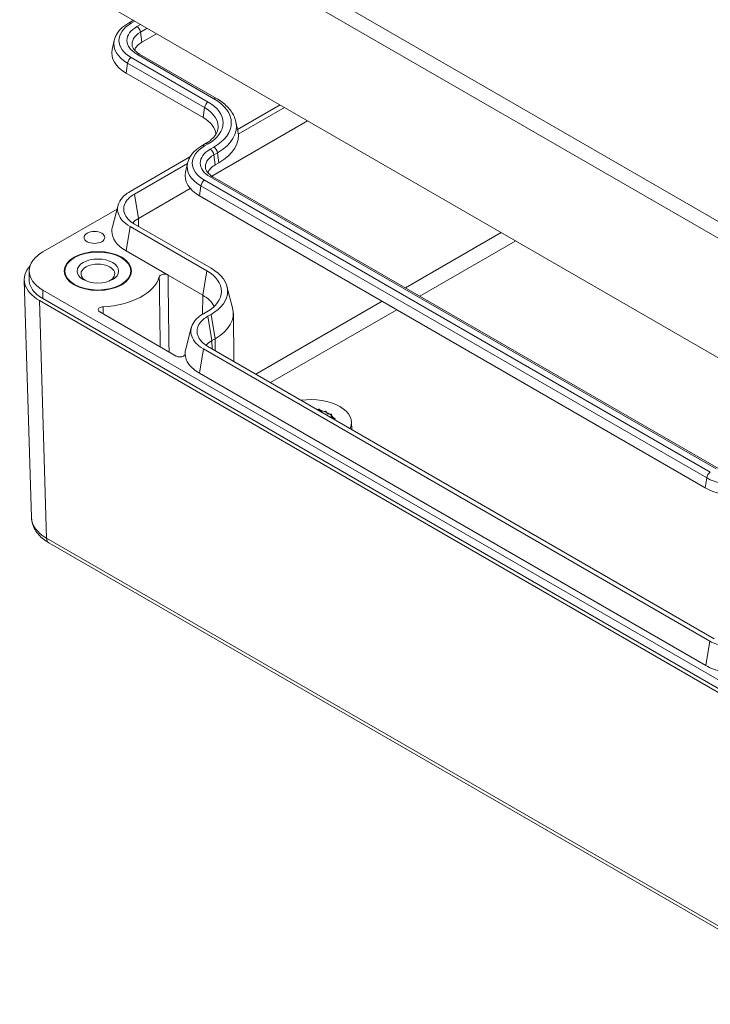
# Model space of a CAD drawing. Header units: millimetres. Extents: x 15 to 916, y 15 to 705.
# Tile 13 of 17: x 634 to 689, y 489 to 568. Entities that reach past the tile are written whole.
import ezdxf

# ---------------------------------------------------------------- set-up
doc = ezdxf.new("R2010")
doc.units = ezdxf.units.MM
doc.header["$LTSCALE"] = 3.333333
doc.layers.add('Visible (ANSI)', color=7, linetype='Continuous', lineweight=9)
doc.layers.add('Visible Narrow (ANSI)', color=7, linetype='Continuous', lineweight=9)

msp = doc.modelspace()

# ---------------------------------------------------------------- linework, layer by layer
at = {"layer": 'Visible (ANSI)'}
for p, q in [((635.3176, 572.1382), (700.1359, 534.7153)), ((642.4447, 567.5835), (642.8257, 567.8034)), ((641.2834, 566.1759), (641.125, 565.448)), ((644.6947, 566.7243), (643.5162, 566.0439)), ((649.5086, 561.5202), (643.3215, 565.0924)), ((642.25, 563.5528), (648.4372, 559.9807)), ((651.2032, 559.0242), (654.6174, 560.9954)), ((651.2643, 558.6549), (654.9678, 560.7931)), ((649.13, 555.2776), (656.8255, 559.7206)), ((651.0686, 559.6426), (651.227, 558.9146)), ((648.3373, 557.7175), (648.6319, 557.8876)), ((642.567, 554.0381), (647.3759, 556.8146)), ((642.9174, 553.8358), (647.1721, 556.2923)), ((647.176, 556.3099), (647.0175, 555.582)), ((649.7034, 556.348), (649.4088, 556.1779)), ((689.8726, 531.7521), (649.214, 555.2264)), ((643.2431, 551.8787), (647.4024, 554.2801)), ((648.1425, 553.6868), (688.8012, 530.2125)), ((641.5116, 552.6141), (635.553, 549.1739)), ((641.1387, 551.1981), (641.594, 552.9272)), ((648.7248, 547.6611), (642.567, 551.2163)), ((649.0753, 547.8635), (642.9175, 551.4187)), ((645.614, 547.3121), (642.2414, 549.2592)), ((634.4404, 546.9896), (634.455, 547.6699)), ((637.327, 547.6432), (637.327, 547.3092)), ((642.6187, 547.6432), (642.6187, 547.3092)), ((648.3992, 545.704), (645.614, 547.3121)), ((634.0592, 546.9208), (634.6367, 527.8184)), ((650.3533, 546.4041), (650.8086, 544.675)), ((635.553, 546.1126), (700.4309, 508.6553)), ((700.1363, 507.8166), (635.2789, 545.262)), ((635.5427, 545.4262), (700.4206, 507.9689)), ((646.2764, 540.8059), (640.1264, 544.3566)), ((648.4597, 544.2062), (648.7248, 544.3593)), ((648.8101, 544.0039), (649.0753, 544.157)), ((650.8653, 544.259), (650.9068, 540.3761)), ((647.0312, 541.366), (647.4865, 543.0951)), ((689.5279, 518.0782), (648.8099, 541.5868)), ((649.1357, 542.0468), (649.4009, 542.1999)), ((646.9848, 540.9479), (646.9871, 541.0541)), ((689.1774, 517.8759), (648.4595, 541.3844)), ((688.8518, 515.9188), (648.1338, 539.4273)), ((657.7147, 536.5389), (657.604, 536.5095)), ((657.937, 536.3553), (657.7683, 536.5288)), ((658.2792, 536.3785), (657.937, 536.3553)), ((658.3924, 536.1643), (658.3248, 536.3594)), ((658.7302, 536.1253), (658.3924, 536.1643)), ((658.7232, 535.9014), (658.7634, 536.099)), ((659.0237, 535.804), (658.7232, 535.9014)), ((658.9902, 535.7091), (659.0411, 535.773)), ((660.3657, 535.4529), (660.3774, 534.9083)), ((700.3088, 488.6828), (636.0288, 525.7949))]:
    msp.add_line(p, q, dxfattribs=at)
for centre, major_axis, ratio, start_param, end_param in [((645.0404, 565.1639), (-3.9463, 0), 0.5773503, 6.158178, 7.0685835), ((645.0404, 565.1639), (-2.1556, 0), 0.5773503, 5.4977871, 6.0887954), ((645.9243, 558.5298), (3.5537, 0), 0.5773503, 0.0624784, 0.7853982), ((645.9243, 558.5298), (5.3444, 0), 0.5773503, 5.4977871, 6.4081926), ((650.933, 555.2979), (-2.1556, 0), 0.5773503, 5.4977871, 6.0887954), ((650.933, 555.2979), (-3.9463, 0), 0.5773503, 6.158178, 7.0685835), ((645.0108, 550.8581), (2.4999, -0.0001), 0.5773503, 2.3562326, 2.6762873), ((638.2265, 546.9628), (-4.1679, 0), 0.5771744, 5.8031966, 7.0684312), ((639.9728, 547.4179), (-1.3547, 0), 0.5773503, 2.2710291, 7.1537489), ((645.8654, 546.0102), (4.5395, 0), 0.5773503, 5.4977871, 7.0685835), ((639.9728, 547.6432), (5, 0), 0.5773503, 4.7952277, 6.1222159), ((645.8654, 546.0102), (4.0439, 0), 0.5773503, 5.4977871, 7.0685835), ((645.8654, 544.2412), (3.5833, 0), 0.5773503, 0.2708954, 0.7853982), ((645.8654, 544.2412), (5, 0), 0.5773503, 5.4977871, 6.4340572), ((650.9038, 541.0263), (-2.5004, -0.0002), 0.5772623, 5.4977491, 5.8178226), ((657.1202, 535.4298), (3.2458, 0), 0.5773503, 6.0362293, 8.1009376), ((657.1202, 535.4298), (1.9167, 0), 0.5773503, 0.2665972, 1.3041992), ((657.1202, 535.4298), (2.0108, 0), 0.5773503, 1.2426164, 1.2706577), ((657.1202, 535.4298), (2.0108, 0), 0.5773503, 0.9284571, 0.9564985), ((657.1202, 535.4298), (2.0108, 0), 0.5773503, 0.6142979, 0.6423392), ((657.1202, 535.4298), (2.0108, 0), 0.5773503, 0.3001386, 0.3281799), ((691.5916, 531.8236), (3.9463, 0), 0.5773503, 3.9269908, 5.4977871)]:
    msp.add_ellipse(centre, major_axis=major_axis, ratio=ratio, start_param=start_param, end_param=end_param, dxfattribs=at)
for centre, major_axis in [((639.6978, 550.3422), (-0.8333, 0)), ((639.9728, 547.6432), (2.7083, 0)), ((639.9728, 547.6432), (2.6458, 0)), ((639.9728, 547.6432), (1.6722, 0))]:
    msp.add_ellipse(centre, major_axis=major_axis, ratio=0.5773503, dxfattribs=at)
for points, knots in [([(641.2834, 566.1759), (641.3085, 566.2912), (641.3465, 566.404), (641.4454, 566.6212), (641.5063, 566.7256), (641.6476, 566.9247), (641.7281, 567.0193), (641.9061, 567.1982), (642.0036, 567.2826), (642.2135, 567.4409), (642.3259, 567.5148), (642.4447, 567.5835)], [4.05199814, 4.05199814, 4.05199814, 4.05199814, 4.18407631, 4.18407631, 4.31615448, 4.31615448, 4.44823265, 4.44823265, 4.58031081, 4.58031081, 4.71238898, 4.71238898, 4.71238898, 4.71238898]), ([(643.3215, 565.0924), (643.2504, 565.1335), (643.1853, 565.1764), (643.0686, 565.2645), (643.017, 565.3095), (642.9274, 565.3995), (642.8896, 565.4445), (642.8271, 565.5325), (642.8024, 565.5755), (642.7647, 565.6583), (642.7516, 565.6981), (642.7432, 565.7367)], [3.14159265, 3.14159265, 3.14159265, 3.14159265, 3.27367082, 3.27367082, 3.40574899, 3.40574899, 3.53782716, 3.53782716, 3.66990532, 3.66990532, 3.80198349, 3.80198349, 3.80198349, 3.80198349]), ([(651.0686, 559.6426), (651.0358, 559.7931), (650.9861, 559.9408), (650.8559, 560.2268), (650.7754, 560.365), (650.5874, 560.6298), (650.4797, 560.7564), (650.2404, 560.997), (650.1088, 561.111), (649.8241, 561.3258), (649.671, 561.4265), (649.5086, 561.5202)], [5.62279447, 5.62279447, 5.62279447, 5.62279447, 5.75487264, 5.75487264, 5.88695081, 5.88695081, 6.01902897, 6.01902897, 6.15110714, 6.15110714, 6.28318531, 6.28318531, 6.28318531, 6.28318531]), ([(648.6319, 557.8876), (648.7465, 557.9538), (648.8522, 558.0235), (649.0437, 558.168), (649.1296, 558.2427), (649.2804, 558.3944), (649.3454, 558.4713), (649.4546, 558.6251), (649.4988, 558.7018), (649.5678, 558.8533), (649.5927, 558.9281), (649.6088, 559.002)], [4.71238898, 4.71238898, 4.71238898, 4.71238898, 4.84446715, 4.84446715, 4.97654531, 4.97654531, 5.10862348, 5.10862348, 5.24070165, 5.24070165, 5.37277982, 5.37277982, 5.37277982, 5.37277982]), ([(647.176, 556.3099), (647.201, 556.4252), (647.2391, 556.538), (647.338, 556.7552), (647.3988, 556.8596), (647.5402, 557.0587), (647.6207, 557.1533), (647.7987, 557.3322), (647.8962, 557.4166), (648.106, 557.5749), (648.2184, 557.6488), (648.3373, 557.7175)], [4.05199814, 4.05199814, 4.05199814, 4.05199814, 4.18407631, 4.18407631, 4.31615448, 4.31615448, 4.44823265, 4.44823265, 4.58031081, 4.58031081, 4.71238898, 4.71238898, 4.71238898, 4.71238898]), ([(649.214, 555.2264), (649.1429, 555.2675), (649.0779, 555.3104), (648.9612, 555.3985), (648.9095, 555.4435), (648.82, 555.5335), (648.7821, 555.5785), (648.7196, 555.6665), (648.695, 555.7095), (648.6573, 555.7922), (648.6442, 555.8321), (648.6358, 555.8707)], [3.14159265, 3.14159265, 3.14159265, 3.14159265, 3.27367082, 3.27367082, 3.40574899, 3.40574899, 3.53782716, 3.53782716, 3.66990532, 3.66990532, 3.80198349, 3.80198349, 3.80198349, 3.80198349]), ([(642.567, 551.2163), (642.0872, 551.4934), (641.4197, 552.2148), (641.6055, 553.3), (642.2471, 553.8534), (642.567, 554.0381)], [-1.5707202, -1.5707202, -1.5707202, -1.5707202, -0.9816716, -0.392623, 0.0000761, 0.0000761, 0.0000761, 0.0000761]), ([(642.9175, 551.4187), (642.5065, 551.656), (641.9347, 552.274), (642.0938, 553.2036), (642.6434, 553.6776), (642.9174, 553.8358)], [-1.5707202, -1.5707202, -1.5707202, -1.5707202, -0.9816716, -0.392623, 0.0000761, 0.0000761, 0.0000761, 0.0000761]), ([(642.2414, 549.2592), (641.8808, 549.4675), (641.594, 549.7143), (641.2006, 550.2577), (641.0977, 550.5489), (641.093, 550.9624), (641.1079, 551.0809), (641.1387, 551.1981)], [0, 0, 0, 0, 0.18360288, 0.18360288, 0.36720401, 0.36720401, 0.44139825, 0.44139825, 0.44139825, 0.44139825]), ([(635.553, 549.1739), (635.2076, 548.9745), (634.9331, 548.7381), (634.5564, 548.2179), (634.4579, 547.9391), (634.4516, 547.3755), (634.5438, 547.096), (634.8202, 546.6997), (634.9376, 546.5707), (635.2153, 546.3282), (635.3749, 546.2153), (635.553, 546.1126)], [0, 0, 0, 0, 0.17580766, 0.17580766, 0.35156, 0.35156, 0.527296, 0.527296, 0.61792652, 0.61792652, 0.70856363, 0.70856363, 0.70856363, 0.70856363]), ([(645.614, 547.3121), (645.5756, 547.3342), (645.53, 547.3519), (645.4299, 547.376), (645.3762, 547.3824), (645.2677, 547.3828), (645.214, 547.3768), (645.1134, 547.3534), (645.0675, 547.3362), (644.9969, 547.2965), (644.9703, 547.2758), (644.9293, 547.2303), (644.9153, 547.2058), (644.9082, 547.1805)], [0, 0, 0, 0, 0.01954977, 0.01954977, 0.03908397, 0.03908397, 0.05860571, 0.05860571, 0.07812527, 0.07812527, 0.09409716, 0.09409716, 0.11007181, 0.11007181, 0.11007181, 0.11007181]), ([(634.4419, 546.9899), (634.4364, 546.6966), (634.6264, 546.1172), (635.1942, 545.6274), (635.5427, 545.4262)], [3.1292535, 3.1292535, 3.1292535, 3.1292535, 3.53421559, 3.92683852, 3.92683852, 3.92683852, 3.92683852]), ([(640.3865, 544.7664), (640.3324, 544.7638), (640.2797, 544.7551), (640.183, 544.7266), (640.1399, 544.707), (640.0693, 544.6595), (640.0424, 544.6319), (640.0083, 544.5725), (640.0015, 544.5412), (640.0088, 544.4812), (640.0212, 544.4531), (640.0625, 544.4008), (640.0912, 544.3769), (640.1264, 544.3566)], [0, 0, 0, 0, 0.0195547, 0.0195547, 0.03909146, 0.03909146, 0.05861286, 0.05861286, 0.0781303, 0.0781303, 0.09606825, 0.09606825, 0.11401071, 0.11401071, 0.11401071, 0.11401071]), ([(648.4595, 541.3844), (647.9797, 541.6615), (647.3122, 542.3829), (647.4981, 543.4681), (648.1398, 544.0215), (648.4597, 544.2062)], [2.6780517, 2.6780517, 2.6780517, 2.6780517, 3.2670432, 3.8560347, 4.2486957, 4.2486957, 4.2486957, 4.2486957]), ([(648.8099, 541.5868), (648.3989, 541.8241), (647.8271, 542.4421), (647.9864, 543.3716), (648.5361, 543.8457), (648.8101, 544.0039)], [2.6780517, 2.6780517, 2.6780517, 2.6780517, 3.2670432, 3.8560347, 4.2486957, 4.2486957, 4.2486957, 4.2486957]), ([(646.2764, 540.8059), (646.3149, 540.7837), (646.3604, 540.7661), (646.4606, 540.7419), (646.5143, 540.7356), (646.6228, 540.7352), (646.6766, 540.7411), (646.7772, 540.7645), (646.823, 540.7817), (646.9006, 540.8254), (646.9317, 540.8515), (646.9651, 540.896), (646.974, 540.9125), (646.9855, 540.9463), (646.9881, 540.9636), (646.9875, 540.9808)], [0, 0, 0, 0, 0.01956308, 0.01956308, 0.0391038, 0.0391038, 0.05862367, 0.05862367, 0.07813611, 0.07813611, 0.09765871, 0.09765871, 0.10840456, 0.10840456, 0.11915212, 0.11915212, 0.11915212, 0.11915212]), ([(646.9875, 540.9808), (646.9872, 540.991), (646.987, 541.0012), (646.9855, 541.1303), (647.0004, 541.2489), (647.0312, 541.366)], [0.360821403, 0.360821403, 0.360821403, 0.360821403, 0.367176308, 0.367176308, 0.441364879, 0.441364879, 0.441364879, 0.441364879]), ([(648.1338, 539.4273), (647.7732, 539.6355), (647.4865, 539.8824), (647.0999, 540.4163), (646.9974, 540.6968), (646.9875, 540.9808)], [0, 0, 0, 0, 0.18359486, 0.18359486, 0.3608214, 0.3608214, 0.3608214, 0.3608214]), ([(636.0288, 525.7949), (635.8761, 525.883), (635.7315, 525.98), (635.4615, 526.1929), (635.3362, 526.3089), (635.1098, 526.561), (635.0087, 526.6974), (634.838, 526.9902), (634.7685, 527.1468), (634.6704, 527.4748), (634.642, 527.6461), (634.6367, 527.8184)], [-0.78524587, -0.78524587, -0.78524587, -0.78524587, -0.63168629, -0.63168629, -0.47812671, -0.47812671, -0.32456714, -0.32456714, -0.17100756, -0.17100756, -0.01744798, -0.01744798, -0.01744798, -0.01744798]), ([(694.0649, 517.876), (693.5851, 517.599), (692.3355, 517.2136), (690.4559, 517.3208), (689.4973, 517.6912), (689.1774, 517.8759)], [2.0344896, 2.0344896, 2.0344896, 2.0344896, 2.6234811, 3.2124726, 3.6051337, 3.6051337, 3.6051337, 3.6051337]), ([(690.2994, 515.3892), (690.2519, 515.399), (690.2047, 515.4094), (689.9139, 515.477), (689.6805, 515.5478), (689.2419, 515.7152), (689.0377, 515.8115), (688.8518, 515.9188)], [0.53262698, 0.53262698, 0.53262698, 0.53262698, 0.55083469, 0.55083469, 0.64548843, 0.64548843, 0.74014198, 0.74014198, 0.74014198, 0.74014198])]:
    msp.add_open_spline(points, degree=3, knots=knots, dxfattribs=at)
at = {"layer": 'Visible Narrow (ANSI)'}
for p, q in [((700.7252, 545.3449), (636.0509, 582.6846)), ((635.4617, 581.6699), (700.1359, 544.3302)), ((642.6531, 567.5628), (642.9477, 567.7329)), ((643.4077, 567.4673), (643.1131, 567.2972)), ((643.4033, 566.8486), (643.9414, 567.1592)), ((643.4033, 566.8486), (643.5162, 566.0439)), ((648.8402, 561.234), (642.6531, 564.8062)), ((643.1131, 565.0718), (649.3003, 561.4996)), ((642.3629, 564.3575), (642.25, 563.5528)), ((642.3629, 564.3575), (648.5501, 560.7853)), ((648.5501, 560.7853), (648.4372, 559.9807)), ((648.5456, 557.6968), (648.8402, 557.8669)), ((649.3003, 557.6013), (649.0057, 557.4312)), ((649.2958, 556.9826), (649.5905, 557.1527)), ((649.2958, 556.9826), (649.4088, 556.1779)), ((649.5905, 557.1527), (649.7034, 556.348)), ((649.0057, 555.2058), (689.6643, 531.7315)), ((648.2555, 554.4915), (648.1425, 553.6868)), ((648.2555, 554.4915), (688.9141, 531.0172)), ((689.2043, 531.4659), (648.5456, 554.9402)), ((643.2431, 551.8787), (642.9174, 553.8358)), ((643.2528, 551.225), (643.2431, 551.8787)), ((642.567, 551.2163), (642.2414, 549.2592)), ((672.3941, 550.7321), (664.6963, 546.2877)), ((665.8644, 545.6133), (673.5622, 550.0576)), ((648.7248, 547.6611), (648.3992, 545.704)), ((635.553, 546.1126), (635.5427, 545.4262)), ((648.3992, 545.704), (648.376, 544.1562)), ((635.8563, 526.1646), (635.2789, 545.262)), ((662.8272, 545.2086), (652.6819, 539.3512)), ((649.1357, 542.0468), (648.8101, 544.0039)), ((649.4009, 542.1999), (649.0753, 544.157)), ((653.8501, 538.6768), (663.9954, 544.5342)), ((649.1507, 541.39), (649.1357, 542.0468)), ((649.4009, 542.1999), (649.4081, 541.2414)), ((648.4595, 541.3844), (648.1338, 539.4273)), ((688.9141, 531.0172), (688.8012, 530.2125)), ((700.1363, 489.0525), (635.8563, 526.1646)), ((689.1774, 517.8759), (688.8518, 515.9188))]:
    msp.add_line(p, q, dxfattribs=at)
for centre, major_axis, ratio, start_param, end_param in [((645.0404, 566.1845), (-3.3762, 0), 0.5773503, 5.4977871, 7.0685835), ((645.0404, 566.1845), (-2.7256, 0), 0.5773503, 5.4977871, 7.0685835), ((642.6531, 567.2226), (-0.2083, 0.3608), 0.5773503, 5.4977871, 6.2831853), ((643.1131, 566.957), (-0.2083, 0.3608), 0.5773503, 4.1015237, 5.4977871), ((645.0404, 565.9034), (-3.7866, 0), 0.5773503, 6.158178, 7.0685835), ((645.0404, 565.9034), (-2.3153, 0), 0.5773503, 5.4977871, 6.4081926), ((642.6531, 564.466), (-0.2083, -0.3608), 0.5773503, 3.9269908, 5.3232542), ((643.1131, 564.7316), (0.2083, 0.3608), 0.5773503, 0, 0.7853982), ((649.3003, 561.1594), (0.2083, 0.3608), 0.5773503, 0, 0.7853982), ((645.9243, 559.5505), (4.7744, 0), 0.5773503, 5.4977871, 7.0685835), ((648.8402, 560.8938), (-0.2083, -0.3608), 0.5773503, 3.9269908, 5.3232542), ((645.9243, 559.2693), (3.7134, 0), 0.5773503, 6.158178, 7.0685835), ((645.9243, 559.5505), (4.1238, 0), 0.5773503, 5.4977871, 7.0685835), ((645.9243, 559.2693), (5.1847, 0), 0.5773503, 5.4977871, 6.4081926), ((650.933, 556.3185), (-3.3762, 0), 0.5773503, 5.4977871, 7.0685835), ((650.933, 556.3185), (-2.7256, 0), 0.5773503, 5.4977871, 7.0685835), ((648.5456, 557.3566), (-0.2083, 0.3608), 0.5773503, 5.4977871, 6.2831853), ((648.8402, 557.5267), (-0.2083, 0.3608), 0.5773503, 5.4977871, 6.2831853), ((649.0057, 557.091), (-0.2083, 0.3608), 0.5773503, 4.1015237, 5.4977871), ((649.3003, 557.2611), (-0.2083, 0.3608), 0.5773503, 4.1015237, 5.4977871), ((650.933, 556.0374), (-2.3153, 0), 0.5773503, 5.4977871, 6.4081926), ((650.933, 556.0374), (-3.7866, 0), 0.5773503, 6.158178, 7.0685835), ((649.0057, 554.8656), (0.2083, 0.3608), 0.5773503, 0, 0.7853982), ((648.5456, 554.6), (-0.2083, -0.3608), 0.5773503, 3.9269908, 5.3232542), ((689.2043, 531.1257), (-0.2083, -0.3608), 0.5773503, 3.9269908, 5.3232542), ((691.5916, 532.5631), (3.7866, 0), 0.5773503, 3.9269908, 5.4977871), ((638.8035, 527.8772), (-4.1674, -0.0252), 0.5772307, 0.0139601, 0.781758), ((636.4454, 526.5166), (-0.4167, -0.7217), 0.5773503, 5.5152404, 6.2831853)]:
    msp.add_ellipse(centre, major_axis=major_axis, ratio=ratio, start_param=start_param, end_param=end_param, dxfattribs=at)
for points, knots in [([(644.9082, 547.1805), (644.9286, 545.7796), (644.9483, 544.379), (644.9738, 542.5026), (644.9802, 542.0266), (644.9865, 541.5506)], [0.05003676, 0.05003676, 0.05003676, 0.05003676, 0.65372726, 0.65372726, 0.85896018, 0.85896018, 0.85896018, 0.85896018]), ([(645.6959, 541.1411), (645.6877, 541.7949), (645.6793, 542.4489), (645.6526, 544.5056), (645.6337, 545.9086), (645.614, 547.3121)], [-0.93521799, -0.93521799, -0.93521799, -0.93521799, -0.65372726, -0.65372726, -0.05003676, -0.05003676, -0.05003676, -0.05003676])]:
    msp.add_open_spline(points, degree=3, knots=knots, dxfattribs=at)
for points in [[(640.4116, 544.1919), (640.4033, 544.3834), (640.3949, 544.5749), (640.3865, 544.7664)], [(646.9875, 540.9808), (646.9874, 540.9754), (646.9873, 540.9701), (646.9872, 540.9647)]]:
    msp.add_open_spline(points, degree=3, dxfattribs=at)

doc.saveas('drawing.dxf')
